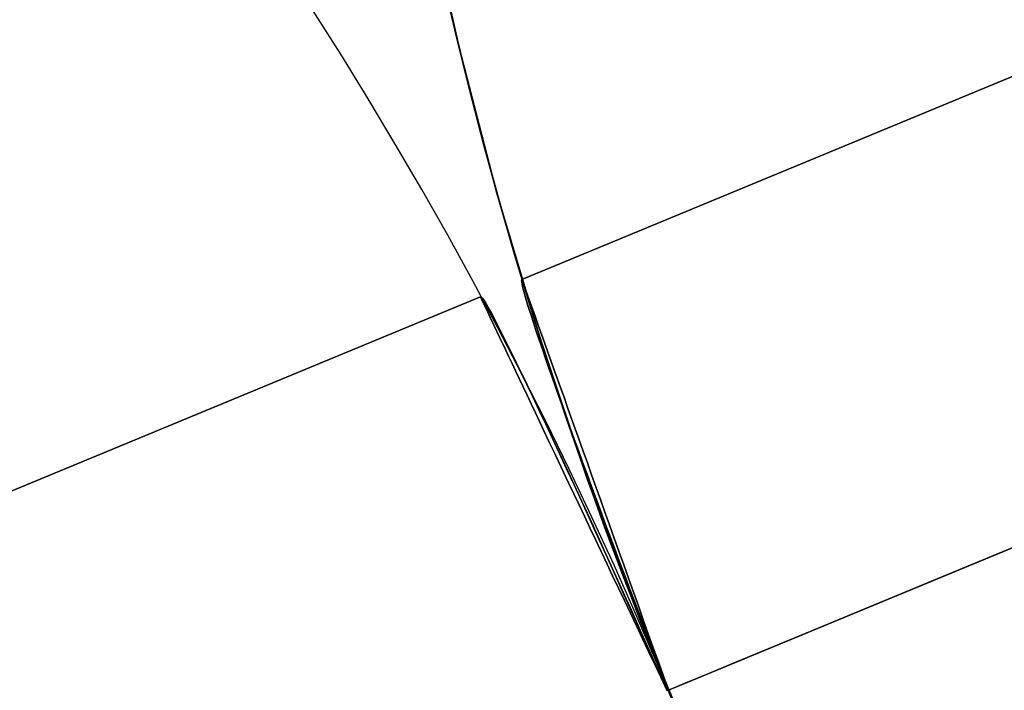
# Model space of a CAD drawing. Extents: x -3378 to 3007, y -425 to 173.
# Tile 190 of 256: x -392.05 to -388.65, y -273.33 to -271.02. Entities that reach past the tile are written whole.
import ezdxf

# ---------------------------------------------------------------- set-up
doc = ezdxf.new("R2010")
doc.units = 0
doc.layers.add('PREDEFINITO', color=7, linetype='CONTINUOUS')

msp = doc.modelspace()

# ---------------------------------------------------------------- linework, layer by layer
at = {"layer": 'PREDEFINITO'}
for p, q in [((-358.0494, -258.5525, 2285), (-390.3157, -271.9176, 2285)), ((-390.3157, -271.9176, 2061.4585), (-358.0494, -258.5525, 2061.4585)), ((-390.3157, -271.9176, 1614.3754), (-358.0494, -258.5525, 1614.3754)), ((-357.4754, -259.9383, 2286.5), (-389.8111, -273.3322, 2286.5)), ((-357.4754, -259.9383, 2283.5), (-389.8111, -273.3322, 2283.5)), ((-389.8111, -273.3322, 2062.9585), (-357.4754, -259.9383, 2062.9585)), ((-389.8111, -273.3322, 2059.9585), (-357.4754, -259.9383, 2059.9585)), ((-389.8111, -273.3322, 1612.8754), (-357.4754, -259.9383, 1612.8754)), ((-389.8111, -273.3322, 1615.8754), (-357.4754, -259.9383, 1615.8754)), ((-389.8111, -273.3322, 1405.8339), (-374.5671, -267.018, 1405.8339)), ((-389.8111, -273.3322, 1421.8339), (-374.5671, -267.018, 1421.8339)), ((-389.8111, -273.3322, 1829.9169), (-374.5671, -267.018, 1829.9169)), ((-389.8111, -273.3322, 1845.9169), (-374.5671, -267.018, 1845.9169)), ((-389.8111, -273.3322, 2254), (-374.5671, -267.018, 2254)), ((-389.8111, -273.3322, 2270), (-374.5671, -267.018, 2270)), ((-390.6455, -270.6135, 2295), (-390.5324, -271.1188, 2295)), ((-390.5324, -271.1188, 1820), (-390.6455, -270.6135, 1820)), ((-390.6455, -270.6135, 2057.5), (-390.5324, -271.1188, 2057.5)), ((-390.5845, -270.8961, 1421.4177), (-390.5413, -271.0819, 1421.4783)), ((-390.5413, -271.0819, 1406.1894), (-390.5845, -270.8961, 1406.25)), ((-390.5845, -270.8961, 1845.5008), (-390.5413, -271.0819, 1845.5614)), ((-390.5413, -271.0819, 1830.2725), (-390.5845, -270.8961, 1830.3331)), ((-390.5845, -270.8961, 2269.5839), (-390.5413, -271.0819, 2269.6445)), ((-390.5413, -271.0819, 2254.3555), (-390.5845, -270.8961, 2254.4161)), ((-390.5562, -271.019, 1345.1969), (-390.4981, -271.2578, 1345.1592)), ((-390.5413, -271.0819, 1421.4783), (-390.4954, -271.2685, 1421.5344)), ((-390.4954, -271.2685, 1406.1334), (-390.5413, -271.0819, 1406.1894)), ((-390.5413, -271.0819, 1845.5614), (-390.4954, -271.2685, 1845.6174)), ((-390.4954, -271.2685, 1830.2164), (-390.5413, -271.0819, 1830.2725)), ((-390.5413, -271.0819, 2269.6445), (-390.4954, -271.2685, 2269.7005)), ((-390.4954, -271.2685, 2254.2995), (-390.5413, -271.0819, 2254.3555)), ((-390.5324, -271.1188, 2295), (-390.402, -271.62, 2295)), ((-390.402, -271.62, 1820), (-390.5324, -271.1188, 1820)), ((-390.5324, -271.1188, 2057.5), (-390.402, -271.62, 2057.5)), ((-390.4981, -271.2578, 1345.1592), (-390.4359, -271.4962, 1345.1254)), ((-390.4954, -271.2685, 1421.5344), (-390.4468, -271.4557, 1421.5858)), ((-390.4468, -271.4557, 1406.082), (-390.4954, -271.2685, 1406.1334)), ((-390.4954, -271.2685, 1845.6174), (-390.4468, -271.4557, 1845.6688)), ((-390.4468, -271.4557, 1830.165), (-390.4954, -271.2685, 1830.2164)), ((-390.4954, -271.2685, 2269.7005), (-390.4468, -271.4557, 2269.7519)), ((-390.4468, -271.4557, 2254.2481), (-390.4954, -271.2685, 2254.2995)), ((-390.4468, -271.4557, 1421.5858), (-390.3954, -271.6436, 1421.6325)), ((-390.3954, -271.6436, 1406.0352), (-390.4468, -271.4557, 1406.082)), ((-390.4468, -271.4557, 1845.6688), (-390.3954, -271.6436, 1845.7156)), ((-390.3954, -271.6436, 1830.1183), (-390.4468, -271.4557, 1830.165)), ((-390.4468, -271.4557, 2269.7519), (-390.3954, -271.6436, 2269.7986)), ((-390.3954, -271.6436, 2254.2014), (-390.4468, -271.4557, 2254.2481)), ((-390.4359, -271.4962, 1345.1254), (-390.3712, -271.7289, 1345.0962)), ((-390.402, -271.62, 2295), (-390.2544, -272.1163, 2295)), ((-390.2544, -272.1163, 1820), (-390.402, -271.62, 1820)), ((-390.402, -271.62, 2057.5), (-390.2544, -272.1163, 2057.5)), ((-390.3954, -271.6436, 1421.6325), (-390.3412, -271.832, 1421.6745)), ((-390.3412, -271.832, 1405.9932), (-390.3954, -271.6436, 1406.0352)), ((-390.3954, -271.6436, 1845.7156), (-390.3412, -271.832, 1845.7576)), ((-390.3412, -271.832, 1830.0763), (-390.3954, -271.6436, 1830.1183)), ((-390.3954, -271.6436, 2269.7986), (-390.3412, -271.832, 2269.8406)), ((-390.3412, -271.832, 2254.1594), (-390.3954, -271.6436, 2254.2014)), ((-390.3712, -271.7289, 1345.0962), (-390.3026, -271.9609, 1345.0708)), ((-390.3412, -271.832, 1421.6745), (-390.2843, -272.0207, 1421.7117)), ((-390.2843, -272.0207, 1405.956), (-390.3412, -271.832, 1405.9932)), ((-390.3412, -271.832, 1845.7576), (-390.2843, -272.0207, 1845.7948)), ((-390.2843, -272.0207, 1830.0391), (-390.3412, -271.832, 1830.0763)), ((-390.3412, -271.832, 2269.8406), (-390.2843, -272.0207, 2269.8778)), ((-390.2843, -272.0207, 2254.1222), (-390.3412, -271.832, 2254.1594)), ((-390.3166, -271.919, 2284.9476), (-390.3168, -271.9221, 2284.8953)), ((-390.3168, -271.9221, 2285.1047), (-390.3166, -271.919, 2285.0524)), ((-390.3168, -271.9221, 2284.8953), (-390.3164, -271.9268, 2284.8432)), ((-390.3164, -271.9268, 2285.1568), (-390.3168, -271.9221, 2285.1047)), ((-390.3157, -271.9176, 2285), (-390.3166, -271.919, 2284.9476)), ((-390.3166, -271.919, 2285.0524), (-390.3157, -271.9176, 2285)), ((-390.315, -271.9195, 2061.5362), (-390.3156, -271.9179, 2061.4844)), ((-390.3156, -271.9179, 2061.4844), (-390.3156, -271.9179, 2061.4326)), ((-390.3156, -271.9179, 2061.4326), (-390.315, -271.9195, 2061.3808)), ((-390.315, -271.9195, 1614.2977), (-390.3156, -271.9179, 1614.3495)), ((-390.3156, -271.9179, 1614.3495), (-390.3156, -271.9179, 1614.4013)), ((-390.3156, -271.9179, 1614.4013), (-390.315, -271.9195, 1614.4531)), ((-390.3138, -271.9229, 2061.5879), (-390.315, -271.9195, 2061.5362)), ((-390.315, -271.9195, 2061.3808), (-390.3138, -271.9229, 2061.3291)), ((-390.3138, -271.9229, 1614.246), (-390.315, -271.9195, 1614.2977)), ((-390.315, -271.9195, 1614.4531), (-390.3138, -271.9229, 1614.5048)), ((-390.312, -271.928, 2061.6394), (-390.3138, -271.9229, 2061.5879)), ((-390.3138, -271.9229, 2061.3291), (-390.312, -271.928, 2061.2775)), ((-390.312, -271.928, 1614.1944), (-390.3138, -271.9229, 1614.246)), ((-390.3138, -271.9229, 1614.5048), (-390.312, -271.928, 1614.5563)), ((-390.3164, -271.9268, 2284.8432), (-390.3153, -271.9333, 2284.7912)), ((-390.3153, -271.9333, 2285.2088), (-390.3164, -271.9268, 2285.1568)), ((-390.3153, -271.9333, 2284.7912), (-390.3135, -271.9415, 2284.7395)), ((-390.3135, -271.9415, 2285.2605), (-390.3153, -271.9333, 2285.2088)), ((-390.3135, -271.9415, 2284.7395), (-390.3111, -271.9513, 2284.6881)), ((-390.3111, -271.9513, 2285.3119), (-390.3135, -271.9415, 2285.2605)), ((-390.3096, -271.9347, 2061.6907), (-390.312, -271.928, 2061.6394)), ((-390.312, -271.928, 2061.2775), (-390.3096, -271.9347, 2061.2262)), ((-390.3096, -271.9347, 1614.1431), (-390.312, -271.928, 1614.1944)), ((-390.312, -271.928, 1614.5563), (-390.3096, -271.9347, 1614.6077)), ((-390.3111, -271.9513, 2284.6881), (-390.3081, -271.9628, 2284.6371)), ((-390.3081, -271.9628, 2285.3629), (-390.3111, -271.9513, 2285.3119)), ((-390.3066, -271.9431, 2061.7418), (-390.3096, -271.9347, 2061.6907)), ((-390.3096, -271.9347, 2061.2262), (-390.3066, -271.9431, 2061.1751)), ((-390.3066, -271.9431, 1614.0921), (-390.3096, -271.9347, 1614.1431)), ((-390.3096, -271.9347, 1614.6077), (-390.3066, -271.9431, 1614.6587)), ((-390.303, -271.9531, 2061.7925), (-390.3066, -271.9431, 2061.7418)), ((-390.3066, -271.9431, 2061.1751), (-390.303, -271.9531, 2061.1244)), ((-390.303, -271.9531, 1614.0414), (-390.3066, -271.9431, 1614.0921)), ((-390.3066, -271.9431, 1614.6587), (-390.303, -271.9531, 1614.7094)), ((-390.2989, -271.9648, 2061.8428), (-390.303, -271.9531, 2061.7925)), ((-390.303, -271.9531, 2061.1244), (-390.2989, -271.9648, 2061.0741)), ((-390.2989, -271.9648, 1613.991), (-390.303, -271.9531, 1614.0414)), ((-390.303, -271.9531, 1614.7094), (-390.2989, -271.9648, 1614.7598)), ((-390.4589, -271.977, 2285), (-404.3635, -277.7364, 2285)), ((-390.4589, -271.977, 1390.8339), (-404.3635, -277.7364, 1390.8339)), ((-404.3635, -277.7364, 2061.4585), (-390.4589, -271.977, 2061.4585)), ((-404.3635, -277.7364, 1837.9169), (-390.4589, -271.977, 1837.9169)), ((-404.3635, -277.7364, 1614.3754), (-390.4589, -271.977, 1614.3754)), ((-390.3081, -271.9628, 2284.6371), (-390.3044, -271.9759, 2284.5865)), ((-390.3044, -271.9759, 2285.4135), (-390.3081, -271.9628, 2285.3629)), ((-390.3044, -271.9759, 2284.5865), (-390.3001, -271.9907, 2284.5364)), ((-390.3001, -271.9907, 2285.4636), (-390.3044, -271.9759, 2285.4135)), ((-390.3026, -271.9609, 1345.0708), (-390.2302, -272.1921, 1345.0492)), ((-390.3001, -271.9907, 2284.5364), (-390.2951, -272.0071, 2284.4869)), ((-390.2951, -272.0071, 2285.5131), (-390.3001, -271.9907, 2285.4636)), ((-390.2941, -271.9781, 2061.8927), (-390.2989, -271.9648, 2061.8428)), ((-390.2989, -271.9648, 2061.0741), (-390.2941, -271.9781, 2061.0242)), ((-390.2941, -271.9781, 1613.9412), (-390.2989, -271.9648, 1613.991)), ((-390.2989, -271.9648, 1614.7598), (-390.2941, -271.9781, 1614.8096)), ((-390.2888, -271.9931, 2061.942), (-390.2941, -271.9781, 2061.8927)), ((-390.2941, -271.9781, 2061.0242), (-390.2888, -271.9931, 2060.9749)), ((-390.2888, -271.9931, 1613.8918), (-390.2941, -271.9781, 1613.9412)), ((-390.2941, -271.9781, 1614.8096), (-390.2888, -271.9931, 1614.8589)), ((-390.2829, -272.0096, 2061.9908), (-390.2888, -271.9931, 2061.942)), ((-390.2888, -271.9931, 2060.9749), (-390.2829, -272.0096, 2060.9262)), ((-390.2829, -272.0096, 1613.8431), (-390.2888, -271.9931, 1613.8918)), ((-390.2888, -271.9931, 1614.8589), (-390.2829, -272.0096, 1614.9077)), ((-390.2951, -272.0071, 2284.4869), (-390.2895, -272.025, 2284.438)), ((-390.2895, -272.025, 2285.5619), (-390.2951, -272.0071, 2285.5131)), ((-390.2895, -272.025, 2284.438), (-390.2832, -272.0446, 2284.3899)), ((-390.2832, -272.0446, 2285.6101), (-390.2895, -272.025, 2285.5619)), ((-390.2843, -272.0207, 1421.7117), (-390.2246, -272.2092, 1421.744)), ((-390.2246, -272.2092, 1405.9237), (-390.2843, -272.0207, 1405.956)), ((-390.2843, -272.0207, 1845.7948), (-390.2246, -272.2092, 1845.8271)), ((-390.2246, -272.2092, 1830.0068), (-390.2843, -272.0207, 1830.0391)), ((-390.2843, -272.0207, 2269.8778), (-390.2246, -272.2092, 2269.9101)), ((-390.2246, -272.2092, 2254.0899), (-390.2843, -272.0207, 2254.1222)), ((-390.2764, -272.0277, 2062.0389), (-390.2829, -272.0096, 2061.9908)), ((-390.2829, -272.0096, 2060.9262), (-390.2764, -272.0277, 2060.878)), ((-390.2764, -272.0277, 1613.795), (-390.2829, -272.0096, 1613.8431)), ((-390.2829, -272.0096, 1614.9077), (-390.2764, -272.0277, 1614.9558)), ((-390.2694, -272.0474, 2062.0863), (-390.2764, -272.0277, 2062.0389)), ((-390.2764, -272.0277, 2060.878), (-390.2694, -272.0474, 2060.8306)), ((-390.2694, -272.0474, 1613.7475), (-390.2764, -272.0277, 1613.795)), ((-390.2764, -272.0277, 1614.9558), (-390.2694, -272.0474, 1615.0033)), ((-390.2832, -272.0446, 2284.3899), (-390.2764, -272.0657, 2284.3424)), ((-390.2764, -272.0657, 2285.6576), (-390.2832, -272.0446, 2285.6101)), ((-390.2619, -272.0686, 2062.133), (-390.2694, -272.0474, 2062.0863)), ((-390.2694, -272.0474, 2060.8306), (-390.2619, -272.0686, 2060.7839)), ((-390.2619, -272.0686, 1613.7008), (-390.2694, -272.0474, 1613.7475)), ((-390.2694, -272.0474, 1615.0033), (-390.2619, -272.0686, 1615.0499)), ((-390.2764, -272.0657, 2284.3424), (-390.2689, -272.0883, 2284.2958)), ((-390.2689, -272.0883, 2285.7042), (-390.2764, -272.0657, 2285.6576)), ((-390.2689, -272.0883, 2284.2958), (-390.2608, -272.1125, 2284.25)), ((-390.2608, -272.1125, 2285.75), (-390.2689, -272.0883, 2285.7042)), ((-390.2538, -272.0913, 2062.1789), (-390.2619, -272.0686, 2062.133)), ((-390.2619, -272.0686, 2060.7839), (-390.2538, -272.0913, 2060.738)), ((-390.2538, -272.0913, 1613.655), (-390.2619, -272.0686, 1613.7008)), ((-390.2619, -272.0686, 1615.0499), (-390.2538, -272.0913, 1615.0958)), ((-390.2451, -272.1154, 2062.2239), (-390.2538, -272.0913, 2062.1789)), ((-390.2538, -272.0913, 2060.738), (-390.2451, -272.1154, 2060.693)), ((-390.2451, -272.1154, 1613.6099), (-390.2538, -272.0913, 1613.655)), ((-390.2538, -272.0913, 1615.0958), (-390.2451, -272.1154, 1615.1408)), ((-390.2608, -272.1125, 2284.25), (-390.2522, -272.1381, 2284.2051)), ((-390.2522, -272.1381, 2285.7949), (-390.2608, -272.1125, 2285.75)), ((-390.2544, -272.1163, 2295), (-390.0897, -272.6072, 2295)), ((-390.0897, -272.6072, 1820), (-390.2544, -272.1163, 1820)), ((-390.2544, -272.1163, 2057.5), (-390.0897, -272.6072, 2057.5)), ((-390.236, -272.1411, 2062.268), (-390.2451, -272.1154, 2062.2239)), ((-390.2451, -272.1154, 2060.693), (-390.236, -272.1411, 2060.6489)), ((-390.236, -272.1411, 1613.5658), (-390.2451, -272.1154, 1613.6099)), ((-390.2451, -272.1154, 1615.1408), (-390.236, -272.1411, 1615.1849)), ((-390.2522, -272.1381, 2284.2051), (-390.243, -272.1651, 2284.1612)), ((-390.243, -272.1651, 2285.8388), (-390.2522, -272.1381, 2285.7949)), ((-390.2264, -272.1681, 2062.3112), (-390.236, -272.1411, 2062.268)), ((-390.236, -272.1411, 2060.6489), (-390.2264, -272.1681, 2060.6058)), ((-390.2264, -272.1681, 1613.5227), (-390.236, -272.1411, 1613.5658)), ((-390.236, -272.1411, 1615.1849), (-390.2264, -272.1681, 1615.2281)), ((-390.243, -272.1651, 2284.1612), (-390.2332, -272.1936, 2284.1183)), ((-390.2332, -272.1936, 2285.8817), (-390.243, -272.1651, 2285.8388)), ((-390.2332, -272.1936, 2284.1183), (-390.2228, -272.2234, 2284.0765)), ((-390.2228, -272.2234, 2285.9235), (-390.2332, -272.1936, 2285.8817)), ((-390.2302, -272.1921, 1345.0492), (-390.1539, -272.4224, 1345.0315)), ((-390.2162, -272.1966, 2062.3533), (-390.2264, -272.1681, 2062.3112)), ((-390.2264, -272.1681, 2060.6058), (-390.2162, -272.1966, 2060.5637)), ((-390.2162, -272.1966, 1613.4806), (-390.2264, -272.1681, 1613.5227)), ((-390.2264, -272.1681, 1615.2281), (-390.2162, -272.1966, 1615.2702)), ((-390.2056, -272.2264, 2062.3943), (-390.2162, -272.1966, 2062.3533)), ((-390.2162, -272.1966, 2060.5637), (-390.2056, -272.2264, 2060.5226)), ((-390.2056, -272.2264, 1613.4395), (-390.2162, -272.1966, 1613.4806)), ((-390.2162, -272.1966, 1615.2702), (-390.2056, -272.2264, 1615.3113)), ((-390.2246, -272.2092, 1421.744), (-390.1623, -272.3975, 1421.7714)), ((-390.1623, -272.3975, 1405.8963), (-390.2246, -272.2092, 1405.9237)), ((-390.2246, -272.2092, 1845.8271), (-390.1623, -272.3975, 1845.8544)), ((-390.1623, -272.3975, 1829.9794), (-390.2246, -272.2092, 1830.0068)), ((-390.2246, -272.2092, 2269.9101), (-390.1623, -272.3975, 2269.9375)), ((-390.1623, -272.3975, 2254.0625), (-390.2246, -272.2092, 2254.0899)), ((-390.2228, -272.2234, 2284.0765), (-390.2119, -272.2545, 2284.0358)), ((-390.2119, -272.2545, 2285.9642), (-390.2228, -272.2234, 2285.9235)), ((-390.1945, -272.2575, 2062.4343), (-390.2056, -272.2264, 2062.3943)), ((-390.2056, -272.2264, 2060.5226), (-390.1945, -272.2575, 2060.4827)), ((-390.1945, -272.2575, 1613.3996), (-390.2056, -272.2264, 1613.4395)), ((-390.2056, -272.2264, 1615.3113), (-390.1945, -272.2575, 1615.3512)), ((-390.2119, -272.2545, 2284.0358), (-390.2005, -272.2869, 2283.9963)), ((-390.2005, -272.2869, 2286.0037), (-390.2119, -272.2545, 2285.9642)), ((-390.1829, -272.2899, 2062.473), (-390.1945, -272.2575, 2062.4343)), ((-390.1945, -272.2575, 2060.4827), (-390.1829, -272.2899, 2060.4439)), ((-390.1829, -272.2899, 1613.3608), (-390.1945, -272.2575, 1613.3996)), ((-390.1945, -272.2575, 1615.3512), (-390.1829, -272.2899, 1615.39)), ((-390.2005, -272.2869, 2283.9963), (-390.1885, -272.3206, 2283.958)), ((-390.1885, -272.3206, 2286.042), (-390.2005, -272.2869, 2286.0037)), ((-390.1709, -272.3235, 2062.5106), (-390.1829, -272.2899, 2062.473)), ((-390.1829, -272.2899, 2060.4439), (-390.1709, -272.3235, 2060.4063)), ((-390.1709, -272.3235, 1613.3233), (-390.1829, -272.2899, 1613.3608)), ((-390.1829, -272.2899, 1615.39), (-390.1709, -272.3235, 1615.4275)), ((-390.1885, -272.3206, 2283.958), (-390.1761, -272.3556, 2283.921)), ((-390.1761, -272.3556, 2286.079), (-390.1885, -272.3206, 2286.042)), ((-390.1585, -272.3583, 2062.5469), (-390.1709, -272.3235, 2062.5106)), ((-390.1709, -272.3235, 2060.4063), (-390.1585, -272.3583, 2060.37)), ((-390.1585, -272.3583, 1613.287), (-390.1709, -272.3235, 1613.3233)), ((-390.1709, -272.3235, 1615.4275), (-390.1585, -272.3583, 1615.4638)), ((-390.1761, -272.3556, 2283.921), (-390.1631, -272.3916, 2283.8853)), ((-390.1631, -272.3916, 2286.1147), (-390.1761, -272.3556, 2286.079)), ((-390.1457, -272.3943, 2062.5819), (-390.1585, -272.3583, 2062.5469)), ((-390.1585, -272.3583, 2060.37), (-390.1457, -272.3943, 2060.335)), ((-390.1457, -272.3943, 1613.252), (-390.1585, -272.3583, 1613.287)), ((-390.1585, -272.3583, 1615.4638), (-390.1457, -272.3943, 1615.4988)), ((-390.1631, -272.3916, 2283.8853), (-390.1497, -272.4288, 2283.8509)), ((-390.1497, -272.4288, 2286.1491), (-390.1631, -272.3916, 2286.1147)), ((-390.1623, -272.3975, 1421.7714), (-390.0974, -272.5854, 1421.7938)), ((-390.0974, -272.5854, 1405.8739), (-390.1623, -272.3975, 1405.8963)), ((-390.1623, -272.3975, 1845.8544), (-390.0974, -272.5854, 1845.8769)), ((-390.0974, -272.5854, 1829.957), (-390.1623, -272.3975, 1829.9794)), ((-390.1623, -272.3975, 2269.9375), (-390.0974, -272.5854, 2269.96)), ((-390.0974, -272.5854, 2254.04), (-390.1623, -272.3975, 2254.0625)), ((-390.1324, -272.4314, 2062.6156), (-390.1457, -272.3943, 2062.5819)), ((-390.1457, -272.3943, 2060.335), (-390.1324, -272.4314, 2060.3014)), ((-390.1324, -272.4314, 1613.2183), (-390.1457, -272.3943, 1613.252)), ((-390.1457, -272.3943, 1615.4988), (-390.1324, -272.4314, 1615.5325)), ((-390.1539, -272.4224, 1345.0315), (-390.0738, -272.6517, 1345.0177)), ((-390.1497, -272.4288, 2283.8509), (-390.1358, -272.4671, 2283.818)), ((-390.1358, -272.4671, 2286.182), (-390.1497, -272.4288, 2286.1491)), ((-390.1188, -272.4696, 2062.6478), (-390.1324, -272.4314, 2062.6156)), ((-390.1324, -272.4314, 2060.3014), (-390.1188, -272.4696, 2060.2691)), ((-390.1188, -272.4696, 1613.186), (-390.1324, -272.4314, 1613.2183)), ((-390.1324, -272.4314, 1615.5325), (-390.1188, -272.4696, 1615.5648)), ((-390.1358, -272.4671, 2283.818), (-390.1215, -272.5065, 2283.7865)), ((-390.1215, -272.5065, 2286.2135), (-390.1358, -272.4671, 2286.182)), ((-390.1048, -272.5088, 2062.6787), (-390.1188, -272.4696, 2062.6478)), ((-390.1188, -272.4696, 2060.2691), (-390.1048, -272.5088, 2060.2382)), ((-390.1048, -272.5088, 1613.1551), (-390.1188, -272.4696, 1613.186)), ((-390.1188, -272.4696, 1615.5648), (-390.1048, -272.5088, 1615.5956)), ((-390.1215, -272.5065, 2283.7865), (-390.1068, -272.5468, 2283.7565)), ((-390.1068, -272.5468, 2286.2435), (-390.1215, -272.5065, 2286.2135)), ((-390.0905, -272.549, 2062.7081), (-390.1048, -272.5088, 2062.6787)), ((-390.1048, -272.5088, 2060.2382), (-390.0905, -272.549, 2060.2088)), ((-390.0905, -272.549, 1613.1257), (-390.1048, -272.5088, 1613.1551)), ((-390.1048, -272.5088, 1615.5956), (-390.0905, -272.549, 1615.625)), ((-390.1068, -272.5468, 2283.7565), (-390.0917, -272.588, 2283.728)), ((-390.0917, -272.588, 2286.272), (-390.1068, -272.5468, 2286.2435)), ((-390.0758, -272.5901, 2062.736), (-390.0905, -272.549, 2062.7081)), ((-390.0905, -272.549, 2060.2088), (-390.0758, -272.5901, 2060.1809)), ((-390.0758, -272.5901, 1613.0978), (-390.0905, -272.549, 1613.1257)), ((-390.0905, -272.549, 1615.625), (-390.0758, -272.5901, 1615.653)), ((-390.0974, -272.5854, 1421.7938), (-390.0298, -272.7729, 1421.8113)), ((-390.0298, -272.7729, 1405.8564), (-390.0974, -272.5854, 1405.8739)), ((-390.0974, -272.5854, 1845.8769), (-390.0298, -272.7729, 1845.8944)), ((-390.0298, -272.7729, 1829.9395), (-390.0974, -272.5854, 1829.957)), ((-390.0974, -272.5854, 2269.96), (-390.0298, -272.7729, 2269.9775)), ((-390.0298, -272.7729, 2254.0225), (-390.0974, -272.5854, 2254.04)), ((-390.0917, -272.588, 2283.728), (-390.0762, -272.6302, 2283.701)), ((-390.0762, -272.6302, 2286.299), (-390.0917, -272.588, 2286.272)), ((-390.0609, -272.6321, 2062.7624), (-390.0758, -272.5901, 2062.736)), ((-390.0758, -272.5901, 2060.1809), (-390.0609, -272.6321, 2060.1545)), ((-390.0609, -272.6321, 1613.0714), (-390.0758, -272.5901, 1613.0978)), ((-390.0758, -272.5901, 1615.653), (-390.0609, -272.6321, 1615.6794)), ((-390.0897, -272.6072, 2295), (-389.9082, -273.0922, 2295)), ((-389.9082, -273.0922, 1820), (-390.0897, -272.6072, 1820)), ((-390.0897, -272.6072, 2057.5), (-389.9082, -273.0922, 2057.5)), ((-390.0762, -272.6302, 2283.701), (-390.0603, -272.6732, 2283.6756)), ((-390.0603, -272.6732, 2286.3244), (-390.0762, -272.6302, 2286.299)), ((-390.0456, -272.675, 2062.7873), (-390.0609, -272.6321, 2062.7624)), ((-390.0609, -272.6321, 2060.1545), (-390.0456, -272.675, 2060.1297)), ((-390.0456, -272.675, 1613.0466), (-390.0609, -272.6321, 1613.0714)), ((-390.0609, -272.6321, 1615.6794), (-390.0456, -272.675, 1615.7042)), ((-390.0738, -272.6517, 1345.0177), (-389.99, -272.8799, 1345.0079)), ((-390.0603, -272.6732, 2283.6756), (-390.0441, -272.717, 2283.6518)), ((-390.0441, -272.717, 2286.3482), (-390.0603, -272.6732, 2286.3244)), ((-390.03, -272.7186, 2062.8105), (-390.0456, -272.675, 2062.7873)), ((-390.0456, -272.675, 2060.1297), (-390.03, -272.7186, 2060.1064)), ((-390.03, -272.7186, 1613.0234), (-390.0456, -272.675, 1613.0466)), ((-390.0456, -272.675, 1615.7042), (-390.03, -272.7186, 1615.7274)), ((-390.0441, -272.717, 2283.6518), (-390.0275, -272.7615, 2283.6297)), ((-390.0275, -272.7615, 2286.3703), (-390.0441, -272.717, 2286.3482)), ((-390.0142, -272.763, 2062.8321), (-390.03, -272.7186, 2062.8105)), ((-390.03, -272.7186, 2060.1064), (-390.0142, -272.763, 2060.0848)), ((-390.0142, -272.763, 1613.0017), (-390.03, -272.7186, 1613.0234)), ((-390.03, -272.7186, 1615.7274), (-390.0142, -272.763, 1615.7491)), ((-390.0298, -272.7729, 1421.8113), (-389.9595, -272.96, 1421.8238)), ((-389.9595, -272.96, 1405.8439), (-390.0298, -272.7729, 1405.8564)), ((-390.0298, -272.7729, 1845.8944), (-389.9595, -272.96, 1845.9069)), ((-389.9595, -272.96, 1829.927), (-390.0298, -272.7729, 1829.9395)), ((-390.0298, -272.7729, 2269.9775), (-389.9595, -272.96, 2269.99)), ((-389.9595, -272.96, 2254.01), (-390.0298, -272.7729, 2254.0225)), ((-390.0275, -272.7615, 2283.6297), (-390.0107, -272.8066, 2283.6093)), ((-390.0107, -272.8066, 2286.3907), (-390.0275, -272.7615, 2286.3703)), ((-389.9981, -272.808, 2062.8521), (-390.0142, -272.763, 2062.8321)), ((-390.0142, -272.763, 2060.0848), (-389.9981, -272.808, 2060.0648)), ((-389.9981, -272.808, 1612.9817), (-390.0142, -272.763, 1613.0017)), ((-390.0142, -272.763, 1615.7491), (-389.9981, -272.808, 1615.7691)), ((-390.0107, -272.8066, 2283.6093), (-389.9935, -272.8524, 2283.5905)), ((-389.9935, -272.8524, 2286.4095), (-390.0107, -272.8066, 2286.3907)), ((-389.9818, -272.8537, 2062.8705), (-389.9981, -272.808, 2062.8521)), ((-389.9981, -272.808, 2060.0648), (-389.9818, -272.8537, 2060.0465)), ((-389.9818, -272.8537, 1612.9634), (-389.9981, -272.808, 1612.9817)), ((-389.9981, -272.808, 1615.7691), (-389.9818, -272.8537, 1615.7874)), ((-389.9935, -272.8524, 2283.5905), (-389.9761, -272.8988, 2283.5734)), ((-389.9761, -272.8988, 2286.4265), (-389.9935, -272.8524, 2286.4095)), ((-389.9654, -272.8999, 2062.8871), (-389.9818, -272.8537, 2062.8705)), ((-389.9818, -272.8537, 2060.0465), (-389.9654, -272.8999, 2060.0298)), ((-389.9654, -272.8999, 1612.9468), (-389.9818, -272.8537, 1612.9634)), ((-389.9818, -272.8537, 1615.7874), (-389.9654, -272.8999, 1615.804)), ((-389.99, -272.8799, 1345.0079), (-389.9024, -273.1068, 1345.0019)), ((-389.9761, -272.8988, 2283.5734), (-389.9585, -272.9457, 2283.5581)), ((-389.9585, -272.9457, 2286.4419), (-389.9761, -272.8988, 2286.4265)), ((-389.9487, -272.9466, 2062.902), (-389.9654, -272.8999, 2062.8871)), ((-389.9654, -272.8999, 2060.0298), (-389.9487, -272.9466, 2060.0149)), ((-389.9487, -272.9466, 1612.9318), (-389.9654, -272.8999, 1612.9468)), ((-389.9654, -272.8999, 1615.804), (-389.9487, -272.9466, 1615.819)), ((-389.9595, -272.96, 1421.8238), (-389.8866, -273.1464, 1421.8313)), ((-389.8866, -273.1464, 1405.8364), (-389.9595, -272.96, 1405.8439)), ((-389.9595, -272.96, 1845.9069), (-389.8866, -273.1464, 1845.9144)), ((-389.8866, -273.1464, 1829.9194), (-389.9595, -272.96, 1829.927)), ((-389.9595, -272.96, 2269.99), (-389.8866, -273.1464, 2269.9975)), ((-389.8866, -273.1464, 2254.0025), (-389.9595, -272.96, 2254.01)), ((-389.9585, -272.9457, 2283.5581), (-389.9406, -272.993, 2283.5446)), ((-389.9406, -272.993, 2286.4554), (-389.9585, -272.9457, 2286.4419)), ((-389.9319, -272.9938, 2062.9153), (-389.9487, -272.9466, 2062.902)), ((-389.9487, -272.9466, 2060.0149), (-389.9319, -272.9938, 2060.0017)), ((-389.9319, -272.9938, 1612.9186), (-389.9487, -272.9466, 1612.9318)), ((-389.9487, -272.9466, 1615.819), (-389.9319, -272.9938, 1615.8322)), ((-389.9406, -272.993, 2283.5446), (-389.9225, -273.0408, 2283.5328)), ((-389.9225, -273.0408, 2286.4672), (-389.9406, -272.993, 2286.4554)), ((-389.9149, -273.0414, 2062.9267), (-389.9319, -272.9938, 2062.9153)), ((-389.9319, -272.9938, 2060.0017), (-389.9149, -273.0414, 2059.9902)), ((-389.9149, -273.0414, 1612.9071), (-389.9319, -272.9938, 1612.9186)), ((-389.9319, -272.9938, 1615.8322), (-389.9149, -273.0414, 1615.8437)), ((-389.9225, -273.0408, 2283.5328), (-389.9043, -273.0889, 2283.5228)), ((-389.9043, -273.0889, 2286.4772), (-389.9225, -273.0408, 2286.4672)), ((-389.8978, -273.0894, 2062.9365), (-389.9149, -273.0414, 2062.9267)), ((-389.9149, -273.0414, 2059.9902), (-389.8978, -273.0894, 2059.9805)), ((-389.8978, -273.0894, 1612.8974), (-389.9149, -273.0414, 1612.9071)), ((-389.9149, -273.0414, 1615.8437), (-389.8978, -273.0894, 1615.8534)), ((-389.9082, -273.0922, 2295), (-389.71, -273.5706, 2295)), ((-389.71, -273.5706, 1820), (-389.9082, -273.0922, 1820)), ((-389.9082, -273.0922, 2057.5), (-389.71, -273.5706, 2057.5)), ((-389.9043, -273.0889, 2283.5228), (-389.8859, -273.1372, 2283.5146)), ((-389.8859, -273.1372, 2286.4854), (-389.9043, -273.0889, 2286.4772)), ((-389.9024, -273.1068, 1345.0019), (-389.8111, -273.3322, 1345)), ((-389.8806, -273.1376, 2062.9444), (-389.8978, -273.0894, 2062.9365)), ((-389.8978, -273.0894, 2059.9805), (-389.8806, -273.1376, 2059.9725)), ((-389.8806, -273.1376, 1612.8894), (-389.8978, -273.0894, 1612.8974)), ((-389.8978, -273.0894, 1615.8534), (-389.8806, -273.1376, 1615.8614)), ((-389.8866, -273.1464, 1421.8313), (-389.8111, -273.3322, 1421.8339)), ((-389.8111, -273.3322, 1405.8339), (-389.8866, -273.1464, 1405.8364)), ((-389.8866, -273.1464, 1845.9144), (-389.8111, -273.3322, 1845.9169)), ((-389.8111, -273.3322, 1829.9169), (-389.8866, -273.1464, 1829.9194)), ((-389.8866, -273.1464, 2269.9975), (-389.8111, -273.3322, 2270)), ((-389.8111, -273.3322, 2254), (-389.8866, -273.1464, 2254.0025)), ((-389.8859, -273.1372, 2283.5146), (-389.8673, -273.1858, 2283.5082)), ((-389.8673, -273.1858, 2286.4918), (-389.8859, -273.1372, 2286.4854)), ((-389.8633, -273.1861, 2062.9506), (-389.8806, -273.1376, 2062.9444)), ((-389.8806, -273.1376, 2059.9725), (-389.8633, -273.1861, 2059.9663)), ((-389.8633, -273.1861, 1612.8833), (-389.8806, -273.1376, 1612.8894)), ((-389.8806, -273.1376, 1615.8614), (-389.8633, -273.1861, 1615.8675)), ((-389.8673, -273.1858, 2283.5082), (-389.8487, -273.2345, 2283.5037)), ((-389.8487, -273.2345, 2286.4963), (-389.8673, -273.1858, 2286.4918)), ((-389.8459, -273.2347, 2062.955), (-389.8633, -273.1861, 2062.9506)), ((-389.8633, -273.1861, 2059.9663), (-389.8459, -273.2347, 2059.9619)), ((-389.8459, -273.2347, 1612.8788), (-389.8633, -273.1861, 1612.8833)), ((-389.8633, -273.1861, 1615.8675), (-389.8459, -273.2347, 1615.8719)), ((-389.8487, -273.2345, 2283.5037), (-389.8299, -273.2834, 2283.5009)), ((-389.8299, -273.2834, 2286.4991), (-389.8487, -273.2345, 2286.4963)), ((-389.8285, -273.2834, 2062.9576), (-389.8459, -273.2347, 2062.955)), ((-389.8459, -273.2347, 2059.9619), (-389.8285, -273.2834, 2059.9593)), ((-389.8285, -273.2834, 1612.8762), (-389.8459, -273.2347, 1612.8788)), ((-389.8459, -273.2347, 1615.8719), (-389.8285, -273.2834, 1615.8746)), ((-389.8299, -273.2834, 2283.5009), (-389.8111, -273.3322, 2283.5)), ((-389.8111, -273.3322, 2286.5), (-389.8299, -273.2834, 2286.4991)), ((-389.8111, -273.3322, 2062.9585), (-389.8285, -273.2834, 2062.9576)), ((-389.8285, -273.2834, 2059.9593), (-389.8111, -273.3322, 2059.9585)), ((-389.8111, -273.3322, 1612.8754), (-389.8285, -273.2834, 1612.8762)), ((-389.8285, -273.2834, 1615.8746), (-389.8111, -273.3322, 1615.8754)), ((-389.8111, -273.3322, 1345), (-389.7163, -273.5562, 1345.0019)), ((-389.8111, -273.3322, 2283.5), (-389.8111, -273.3322, 2283.5)), ((-389.8111, -273.3322, 2286.5), (-389.8111, -273.3322, 2286.5)), ((-389.7899, -273.3801, 2062.9575), (-389.8111, -273.3322, 2062.9585)), ((-389.8111, -273.3322, 2062.9585), (-389.8111, -273.3322, 2062.9585)), ((-389.8111, -273.3322, 2059.9585), (-389.8111, -273.3322, 2059.9585)), ((-389.7899, -273.3801, 1612.8763), (-389.8111, -273.3322, 1612.8754)), ((-389.8111, -273.3322, 1612.8754), (-389.8111, -273.3322, 1612.8754)), ((-389.8111, -273.3322, 1615.8754), (-389.8111, -273.3322, 1615.8754)), ((-389.8111, -273.3322, 1615.8754), (-389.7899, -273.3801, 1615.8745)), ((-389.8111, -273.3322, 1421.8339), (-389.7331, -273.517, 1421.8313)), ((-389.7331, -273.517, 1405.8364), (-389.8111, -273.3322, 1405.8339)), ((-389.8111, -273.3322, 1845.9169), (-389.7331, -273.517, 1845.9144)), ((-389.7331, -273.517, 1829.9194), (-389.8111, -273.3322, 1829.9169)), ((-389.8111, -273.3322, 2270), (-389.7331, -273.517, 2269.9975)), ((-389.7331, -273.517, 2254.0025), (-389.8111, -273.3322, 2254)), ((-389.8111, -273.3322, 1820), (-389.8111, -273.3322, 1615.8754)), ((-389.8111, -273.3322, 1612.8754), (-389.8111, -273.3322, 1421.8339)), ((-389.8111, -273.3322, 1405.8339), (-389.8111, -273.3322, 1345)), ((-389.8111, -273.3322, 2295), (-389.8111, -273.3322, 2286.5)), ((-389.8111, -273.3322, 2283.5), (-389.8111, -273.3322, 2270)), ((-389.8111, -273.3322, 2254), (-389.8111, -273.3322, 2062.9585)), ((-389.8111, -273.3322, 2059.9585), (-389.8111, -273.3322, 1845.9169)), ((-389.8111, -273.3322, 1829.9169), (-389.8111, -273.3322, 1820))]:
    msp.add_line(p, q, dxfattribs=at)
at = {"layer": 'PREDEFINITO', "extrusion": (8.20358e-15, 1.98052e-14, -1)}
for centre in [(403.6736, -279.0743, -1255), (403.6736, -279.0743, -1235), (403.6736, -279.0743, -1245)]:
    msp.add_circle(centre, 15, dxfattribs=at)
at = {"layer": 'PREDEFINITO', "extrusion": (-1.98052e-14, -8.20358e-15, -1)}
for centre in [(403.6736, -279.0743, -1255), (403.6736, -279.0743, -1235), (403.6736, -279.0743, -1245)]:
    msp.add_circle(centre, 15, dxfattribs=at)
at = {"layer": 'PREDEFINITO', "extrusion": (1.98052e-14, 8.20358e-15, -1)}
for centre in [(403.6736, -279.0743, -3155), (403.6736, -279.0743, -3175), (403.6736, -279.0743, -3165)]:
    msp.add_circle(centre, 15, dxfattribs=at)
at = {"layer": 'PREDEFINITO', "extrusion": (1.51143e-14, 1.52021e-14, -1)}
for centre in [(403.6736, -279.0743, -3155), (403.6736, -279.0743, -3175), (403.6736, -279.0743, -3165)]:
    msp.add_circle(centre, 15, dxfattribs=at)
at = {"layer": 'PREDEFINITO', "extrusion": (0, 0, -1)}
for centre in [(403.6736, -279.0743, -1255), (403.6736, -279.0743, -3155), (403.6736, -279.0743, -2205)]:
    msp.add_circle(centre, 15, dxfattribs=at)
at = {"layer": 'PREDEFINITO', "extrusion": (0.382683, -0.92388, -3.55521e-16)}
msp.add_arc((-464.7383, 2115, 103.3518), 770, 270, 360, dxfattribs=at)
at = {"layer": 'PREDEFINITO', "extrusion": (0.382683, -0.92388, 6.81416e-16)}
msp.add_arc((305.2617, 2295, 103.3518), 770, 90, 180, dxfattribs=at)
at = {"layer": 'PREDEFINITO', "extrusion": (-0.903563, -0.428456, 0)}
for centre in [(79.954, 2061.4585, 469.3342), (79.954, 1837.9169, 469.3342)]:
    msp.add_arc(centre, 1.5, 89.9282, 270.0718, dxfattribs=at)
at = {"layer": 'PREDEFINITO', "extrusion": (0.903563, 0.428456, 0)}
msp.add_arc((-79.954, 1614.3754, -469.3342), 1.5, 269.9282, 90.0718, dxfattribs=at)
at = {"layer": 'PREDEFINITO', "extrusion": (-0.913752, -0.405493, 0.025145)}
msp.add_arc((91.7213, 2272.5282, 524.5241), 1.5016, 90.0076, 179.9567, dxfattribs=at)
at = {"layer": 'PREDEFINITO', "extrusion": (-0.913752, -0.405493, -0.025145)}
msp.add_arc((91.7213, 2296.0268, 409.6108), 1.5016, 180.0433, 269.9924, dxfattribs=at)
at = {"layer": 'PREDEFINITO', "extrusion": (0.913752, 0.405493, 0.025145)}
msp.add_arc((-91.7213, 1402.1434, -432.0948), 1.5016, 270.0076, 359.9567, dxfattribs=at)
at = {"layer": 'PREDEFINITO', "extrusion": (0.913752, 0.405493, -0.025145)}
msp.add_arc((-91.7213, 1378.6448, -502.0402), 1.5016, 0.0433, 89.9924, dxfattribs=at)
at = {"layer": 'PREDEFINITO'}
msp.add_arc((-375.9529, -267.592, 1345), 15, 202.4621, 202.53791, dxfattribs=at)
at = {"layer": 'PREDEFINITO', "extrusion": (-0.92388, -0.382683, -2.03617e-08)}
msp.add_arc((103.3518, 1360, 464.7382), 15, 269.9624, 269.99999, dxfattribs=at)
at = {"layer": 'PREDEFINITO', "extrusion": (-0.92388, -0.382683, -9.74739e-08)}
msp.add_arc((103.3518, 1360, 464.7381), 15, 269.99999, 270.03761, dxfattribs=at)

doc.saveas('drawing.dxf')
